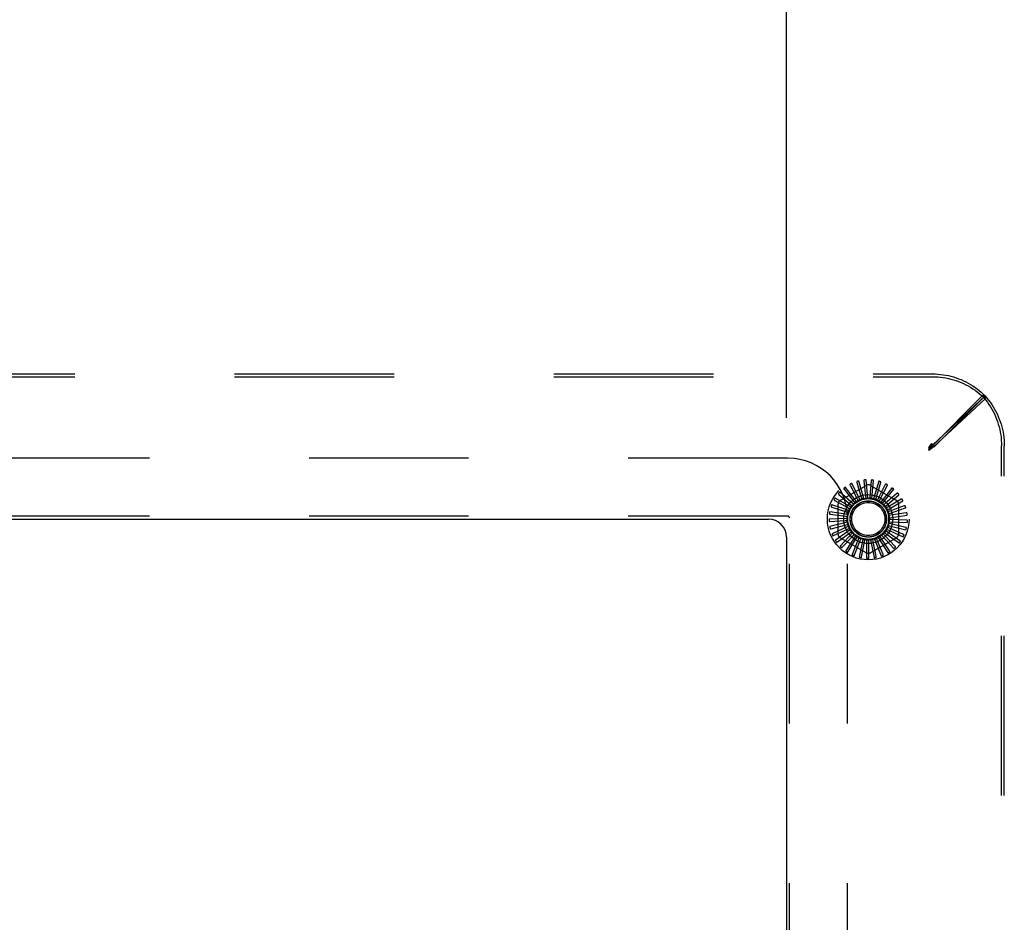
# Model space of a CAD drawing. Header units: inches. Extents: x 0 to 200, y 0 to 129.
# Tile 26 of 43: x 36.91 to 43.7, y 111.48 to 117.7. Entities that reach past the tile are written whole.
import ezdxf

# ---------------------------------------------------------------- set-up
doc = ezdxf.new("R2010")
doc.units = ezdxf.units.IN
doc.header["$LTSCALE"] = 11
doc.header["$MEASUREMENT"] = 0
doc.linetypes.add('HIDDEN', pattern=[0.2, 0.1, -0.1])
doc.layers.get('0').update_dxf_attribs({"linetype": 'CONTINUOUS'})
doc.layers.add('DEFAULT_2', color=8, linetype='HIDDEN')
doc.layers.add('DIMENSIONS', color=7, linetype='CONTINUOUS')
doc.styles.get("Standard").update_dxf_attribs({"font": 'arial.ttf'})
doc.dimstyles.new('DIMSTYLE_1', dxfattribs={"dimtxt": 0.882353, "dimasz": 1.176471, "dimexe": 0.09, "dimexo": 0.07, "dimgap": 0.0375, "dimtad": 0, "dimtih": 1, "dimtoh": 1, "dimzin": 4, "dimdsep": 46, "dimtxsty": 'Standard', "dimblk": '_FILLED', "dimblk1": '_FILLED', "dimblk2": '_FILLED', "dimcen": 0.09, "dimazin": 1, "dimtfac": 1, "dimtdec": 3, "dimtofl": 0, "dimtmove": 0, "dimatfit": 3, "dimldrblk": '_FILLED', "dimfxl": 0, "dimtolj": 1, "dimtzin": 4, "dimarcsym": 0})

# ---------------------------------------------------------------- blocks, each defined once
blk = doc.blocks.new('_FILLED')
at = {"color": 0, "linetype": 'ByBlock'}
blk.add_solid([(0, 0), (-1, 0.2), (-1, -0.2)], dxfattribs=at)
blk = doc.blocks.new('*D19')
at = {"layer": 'DIMENSIONS', "color": 2, "linetype": 'Continuous'}
for p, q in [((26.1975, 114.9578), (26.1975, 124.1917)), ((42.1975, 114.9578), (42.1975, 124.1917)), ((26.1975, 123.1329), (32.2147, 123.1329)), ((42.1975, 123.1329), (36.1804, 123.1329))]:
    blk.add_line(p, q, dxfattribs=at)
at = {"layer": 'DIMENSIONS', "color": 2, "linetype": 'Continuous', "xscale": 1.1764705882, "yscale": 1.1764705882, "zscale": 1.1764705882, "rotation": 180}
blk.add_blockref('_FILLED', (26.1975, 123.1329), dxfattribs=at)
at = {"layer": 'DIMENSIONS', "color": 2, "linetype": 'Continuous', "xscale": 1.1764705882, "yscale": 1.1764705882, "zscale": 1.1764705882}
blk.add_blockref('_FILLED', (42.1975, 123.1329), dxfattribs=at)
at = {"layer": 'DIMENSIONS', "color": 2, "linetype": 'Continuous', "insert": (34.1975, 123.574), "char_height": 0.88235, "width": 3.083315, "attachment_point": 2, "line_spacing_factor": 0.9}
blk.add_mtext('16.00', dxfattribs=at)

msp = doc.modelspace()

# ---------------------------------------------------------------- linework, layer by layer
at = {"color": 3, "linetype": 'Continuous'}
for p, q in [((26.3225, 114.2593), (42.0725, 114.2593)), ((42.1975, 114.1343), (42.1975, 106.3843))]:
    msp.add_line(p, q, dxfattribs=at)
msp.add_arc((42.0725, 114.1343), 0.125, 0, 90, dxfattribs=at)
at = {"layer": 'DEFAULT_2', "color": 8, "linetype": 'HIDDEN'}
for p, q in [((25.1931, 115.2593), (43.202, 115.2593)), ((25.1931, 115.2398), (43.202, 115.2398)), ((43.1975, 114.7592), (43.5456, 115.1073)), ((43.5652, 115.1078), (43.2057, 114.7707)), ((43.5652, 115.0884), (43.2057, 114.7513)), ((43.2169, 114.7592), (43.5651, 115.1073)), ((43.5651, 115.1073), (43.5456, 115.1073)), ((43.5652, 115.1078), (43.5652, 115.0884)), ((43.1775, 114.7514), (43.1975, 114.7787)), ((43.2057, 114.7707), (43.1775, 114.7514)), ((43.1775, 114.7319), (43.1975, 114.7592)), ((43.1775, 114.7392), (43.1841, 114.7525)), ((43.1775, 114.7514), (43.1775, 114.7319)), ((43.2057, 114.7513), (43.1775, 114.7319)), ((43.1775, 114.7392), (43.1875, 114.7493)), ((43.1775, 114.7392), (43.1875, 114.7492)), ((43.1775, 114.7392), (43.1907, 114.7459)), ((43.1875, 114.7492), (43.1942, 114.7559)), ((43.1907, 114.7459), (43.2039, 114.7525)), ((43.1942, 114.7559), (43.1975, 114.7592)), ((43.1975, 114.7787), (43.1975, 114.7592)), ((43.2169, 114.7592), (43.1975, 114.7592)), ((43.2057, 114.7707), (43.2057, 114.7513)), ((43.678, 105.7548), (43.678, 114.7637)), ((43.6975, 105.7548), (43.6975, 114.7637)), ((42.2065, 114.6783), (26.1885, 114.6783)), ((42.7577, 114.4035), (42.7458, 114.5279)), ((42.5663, 114.388), (42.7454, 114.4914)), ((42.5931, 114.4645), (42.6592, 114.3816)), ((42.6801, 114.3794), (42.6029, 114.4776)), ((42.6349, 114.4924), (42.6842, 114.3985)), ((42.7043, 114.3923), (42.647, 114.5034)), ((42.6813, 114.5119), (42.7119, 114.4103)), ((42.7305, 114.4005), (42.6953, 114.5204)), ((42.7306, 114.5222), (42.7414, 114.4167)), ((42.7808, 114.523), (42.7715, 114.4174)), ((42.7746, 114.4914), (42.9538, 114.388)), ((42.7851, 114.4013), (42.7969, 114.5257)), ((42.8304, 114.5143), (42.8012, 114.4123)), ((42.8115, 114.394), (42.8467, 114.5139)), ((42.8774, 114.4964), (42.8294, 114.4018)), ((42.8361, 114.3818), (42.8933, 114.4929)), ((42.9201, 114.4699), (42.8551, 114.3861)), ((42.8579, 114.3652), (42.9351, 114.4635)), ((42.6412, 114.3411), (42.533, 114.4035)), ((42.5572, 114.4292), (42.6379, 114.3603)), ((42.6588, 114.3621), (42.5644, 114.4439)), ((42.6842, 114.3985), (42.6908, 114.3858)), ((42.7119, 114.4103), (42.716, 114.3966)), ((42.7414, 114.4167), (42.7428, 114.4025)), ((42.7715, 114.4174), (42.7702, 114.4032)), ((42.8012, 114.4123), (42.7973, 114.3986)), ((42.8294, 114.4018), (42.823, 114.3891)), ((42.8762, 114.3448), (42.9706, 114.4266)), ((42.9571, 114.4358), (42.8774, 114.3658)), ((42.987, 114.3953), (42.8955, 114.3416)), ((42.5086, 114.3417), (42.6091, 114.3077)), ((42.6279, 114.3171), (42.5098, 114.358)), ((42.5287, 114.3878), (42.621, 114.3354)), ((42.5517, 114.1558), (42.5517, 114.3627)), ((42.621, 114.3354), (42.6334, 114.3283)), ((42.6379, 114.3603), (42.6487, 114.351)), ((42.6592, 114.3816), (42.6681, 114.3704)), ((42.6883, 114.3835), (42.688, 114.3834)), ((42.8551, 114.3861), (42.8464, 114.3748)), ((42.8774, 114.3658), (42.8667, 114.3564)), ((42.8955, 114.3416), (42.8831, 114.3344)), ((42.8903, 114.3213), (42.9985, 114.3838)), ((42.8996, 114.2955), (43.0177, 114.3364)), ((43.0086, 114.3499), (42.9086, 114.3145)), ((42.9684, 114.3627), (42.9684, 114.1558)), ((42.2065, 114.2783), (26.1885, 114.2783)), ((42.2165, 106.2503), (42.2165, 114.2683)), ((42.6158, 114.2638), (42.491, 114.2579)), ((42.6193, 114.291), (42.4956, 114.3088)), ((42.4975, 114.2926), (42.6027, 114.2782)), ((42.6027, 114.2782), (42.6168, 114.2763)), ((42.6091, 114.3077), (42.6226, 114.3031)), ((42.6165, 106.2503), (42.6165, 114.2683)), ((42.9086, 114.3145), (42.8951, 114.3098)), ((42.9164, 114.2854), (42.9023, 114.2833)), ((42.904, 114.2684), (43.0277, 114.2862)), ((42.9185, 114.2553), (42.9042, 114.2559)), ((43.0213, 114.3012), (42.9164, 114.2854)), ((42.496, 114.2423), (42.6019, 114.2481)), ((42.6176, 114.2365), (42.4961, 114.207)), ((42.5039, 114.1927), (42.6069, 114.2184)), ((42.6245, 114.2099), (42.5108, 114.158)), ((42.5212, 114.1454), (42.6174, 114.1902)), ((42.6019, 114.2481), (42.6161, 114.2489)), ((42.6069, 114.2184), (42.6207, 114.2218)), ((42.6174, 114.1902), (42.6303, 114.1962)), ((42.8861, 114.1891), (42.9997, 114.1372)), ((42.9057, 114.1967), (42.8927, 114.2026)), ((42.8971, 114.2143), (43.0185, 114.1848)), ((42.9149, 114.2254), (42.901, 114.2287)), ((42.9031, 114.241), (43.0279, 114.2351)), ((43.0025, 114.1533), (42.9057, 114.1967)), ((43.0181, 114.2011), (42.9149, 114.2254)), ((43.0245, 114.251), (42.9185, 114.2553)), ((42.6363, 114.1852), (42.5345, 114.1127)), ((42.547, 114.1023), (42.633, 114.1644)), ((42.6525, 114.1631), (42.5663, 114.0726)), ((42.7454, 114.0271), (42.5663, 114.1306)), ((42.5806, 114.0648), (42.6533, 114.1421)), ((42.6727, 114.1445), (42.6051, 114.0393)), ((42.6206, 114.0344), (42.6774, 114.124)), ((42.633, 114.1644), (42.6446, 114.1727)), ((42.696, 114.13), (42.6495, 114.014)), ((42.6533, 114.1421), (42.6631, 114.1525)), ((42.6774, 114.124), (42.685, 114.136)), ((42.7216, 114.1202), (42.6979, 113.9975)), ((42.7045, 114.1108), (42.7097, 114.1241)), ((42.9538, 114.1306), (42.7746, 114.0271)), ((42.8029, 114.1215), (42.8493, 114.0055)), ((42.8223, 114.1135), (42.8169, 114.1267)), ((42.8281, 114.1321), (42.8957, 114.027)), ((42.8487, 114.1279), (42.841, 114.1399)), ((42.9067, 114.0391), (42.8487, 114.1279)), ((42.851, 114.1473), (42.9372, 114.0569)), ((42.872, 114.1471), (42.8621, 114.1573)), ((42.8705, 114.1665), (42.9723, 114.0941)), ((42.9457, 114.0708), (42.872, 114.1471)), ((42.8912, 114.1703), (42.8795, 114.1785)), ((42.978, 114.1093), (42.8912, 114.1703)), ((42.6657, 114.012), (42.7045, 114.1108)), ((42.7142, 113.9987), (42.7336, 114.103)), ((42.7336, 114.103), (42.7362, 114.117)), ((42.7486, 114.1155), (42.7486, 113.9905)), ((42.7636, 114.1008), (42.7635, 114.1151)), ((42.7644, 113.9947), (42.7636, 114.1008)), ((42.776, 114.1159), (42.7997, 113.9932)), ((42.7935, 114.1043), (42.7908, 114.1183)), ((42.8143, 114.0003), (42.7935, 114.1043)), ((42.8624, 114.0153), (42.8223, 114.1135))]:
    msp.add_line(p, q, dxfattribs=at)
for points in [[(43.202, 115.2593), (43.2205, 115.2589), (43.2389, 115.2579), (43.2573, 115.2563), (43.2756, 115.254), (43.2939, 115.251), (43.312, 115.2474), (43.3299, 115.2432), (43.3477, 115.2383), (43.3652, 115.2327), (43.3826, 115.2266), (43.3997, 115.2198), (43.4165, 115.2124), (43.4331, 115.2044), (43.4493, 115.1959), (43.4652, 115.1867), (43.4807, 115.177), (43.4959, 115.1668), (43.5106, 115.156), (43.5249, 115.1447), (43.5388, 115.1329), (43.5522, 115.1206), (43.5652, 115.1078)], [(43.202, 115.2398), (43.2205, 115.2395), (43.2389, 115.2385), (43.2573, 115.2368), (43.2756, 115.2345), (43.2939, 115.2315), (43.312, 115.2279), (43.3299, 115.2237), (43.3477, 115.2188), (43.3652, 115.2132), (43.3826, 115.2071), (43.3997, 115.2003), (43.4165, 115.1929), (43.4331, 115.185), (43.4493, 115.1764), (43.4652, 115.1673), (43.4807, 115.1576), (43.4959, 115.1473), (43.5106, 115.1365), (43.5249, 115.1252), (43.5388, 115.1134), (43.5522, 115.1011), (43.5652, 115.0884)], [(43.5456, 115.1073), (43.5579, 115.0933), (43.5698, 115.0789), (43.5811, 115.0639), (43.5918, 115.0486), (43.6019, 115.0328), (43.6115, 115.0166), (43.6205, 115.0001), (43.6289, 114.9833), (43.6366, 114.9661), (43.6437, 114.9486), (43.6502, 114.9309), (43.656, 114.9129), (43.6611, 114.8948), (43.6656, 114.8764), (43.6694, 114.8579), (43.6725, 114.8392), (43.6749, 114.8204), (43.6766, 114.8016), (43.6777, 114.7827), (43.678, 114.7637)], [(43.5651, 115.1073), (43.5774, 115.0933), (43.5893, 115.0789), (43.6005, 115.0639), (43.6113, 115.0486), (43.6214, 115.0328), (43.631, 115.0166), (43.64, 115.0001), (43.6483, 114.9833), (43.6561, 114.9661), (43.6632, 114.9486), (43.6696, 114.9309), (43.6755, 114.9129), (43.6806, 114.8948), (43.6851, 114.8764), (43.6889, 114.8579), (43.692, 114.8392), (43.6944, 114.8204), (43.6961, 114.8016), (43.6972, 114.7827), (43.6975, 114.7637)], [(43.1841, 114.7525), (43.1908, 114.7657), (43.1941, 114.7722), (43.1975, 114.7787)], [(43.1875, 114.7493), (43.1941, 114.7559), (43.1975, 114.7592)], [(43.2039, 114.7525), (43.2105, 114.7559), (43.2169, 114.7592)], [(42.7327, 114.5282), (42.7322, 114.5281), (42.7318, 114.5279), (42.7315, 114.5277), (42.7312, 114.5273), (42.731, 114.527), (42.7308, 114.5266), (42.7306, 114.5261), (42.7305, 114.5257), (42.7305, 114.5251), (42.7305, 114.5246), (42.7304, 114.524), (42.7305, 114.5234), (42.7305, 114.5228), (42.7306, 114.5222)], [(42.7458, 114.5279), (42.7458, 114.5281), (42.7457, 114.5282), (42.7456, 114.5283), (42.7454, 114.5284), (42.7453, 114.5285), (42.7451, 114.5286), (42.7449, 114.5287), (42.7446, 114.5287), (42.7444, 114.5288), (42.7442, 114.5288), (42.7439, 114.5289), (42.7437, 114.5289), (42.7434, 114.5289), (42.7431, 114.5289), (42.7428, 114.5289), (42.7425, 114.5289), (42.7422, 114.5289), (42.7419, 114.5289), (42.7416, 114.5289), (42.7413, 114.5289)], [(42.7841, 114.5285), (42.7836, 114.5285), (42.7832, 114.5284), (42.7828, 114.5282), (42.7825, 114.528), (42.7822, 114.5277), (42.7819, 114.5273), (42.7817, 114.5269), (42.7815, 114.5264), (42.7813, 114.5259), (42.7812, 114.5254), (42.7811, 114.5248), (42.781, 114.5243), (42.7809, 114.5237), (42.7808, 114.523)], [(42.7969, 114.5257), (42.7969, 114.5259), (42.7969, 114.5261), (42.7968, 114.5262), (42.7966, 114.5263), (42.7965, 114.5265), (42.7963, 114.5266), (42.7961, 114.5267), (42.7959, 114.5268), (42.7957, 114.5269), (42.7955, 114.5269), (42.7952, 114.527), (42.795, 114.5271), (42.7947, 114.5272), (42.7945, 114.5272), (42.7942, 114.5273), (42.7939, 114.5274), (42.7936, 114.5274), (42.7933, 114.5275), (42.7929, 114.5275), (42.7926, 114.5276)], [(42.5917, 114.4707), (42.5913, 114.4704), (42.5911, 114.47), (42.5909, 114.4696), (42.5908, 114.4692), (42.5908, 114.4688), (42.5909, 114.4684), (42.591, 114.4679), (42.5912, 114.4674), (42.5914, 114.467), (42.5917, 114.4665), (42.592, 114.466), (42.5923, 114.4655), (42.5927, 114.465), (42.5931, 114.4645)], [(42.6029, 114.4776), (42.6027, 114.4777), (42.6026, 114.4778), (42.6024, 114.4778), (42.6022, 114.4778), (42.602, 114.4778), (42.6018, 114.4778), (42.6016, 114.4777), (42.6014, 114.4776), (42.6012, 114.4776), (42.601, 114.4775), (42.6007, 114.4774), (42.6005, 114.4772), (42.6003, 114.4771), (42.6, 114.477), (42.5998, 114.4768), (42.5995, 114.4767), (42.5993, 114.4765), (42.599, 114.4763), (42.5987, 114.4761), (42.5985, 114.476)], [(42.6347, 114.4987), (42.6343, 114.4985), (42.634, 114.4982), (42.6338, 114.4978), (42.6336, 114.4974), (42.6335, 114.497), (42.6335, 114.4966), (42.6336, 114.4961), (42.6337, 114.4956), (42.6338, 114.4951), (42.634, 114.4946), (42.6342, 114.4941), (42.6344, 114.4935), (42.6347, 114.493), (42.6349, 114.4924)], [(42.647, 114.5034), (42.6469, 114.5035), (42.6468, 114.5036), (42.6466, 114.5037), (42.6464, 114.5037), (42.6462, 114.5038), (42.646, 114.5038), (42.6458, 114.5037), (42.6456, 114.5037), (42.6454, 114.5037), (42.6451, 114.5036), (42.6449, 114.5036), (42.6446, 114.5035), (42.6444, 114.5034), (42.6441, 114.5033), (42.6438, 114.5032), (42.6436, 114.5031), (42.6433, 114.503), (42.643, 114.5029), (42.6427, 114.5027), (42.6424, 114.5026)], [(42.6823, 114.5181), (42.6819, 114.5179), (42.6815, 114.5177), (42.6812, 114.5174), (42.681, 114.517), (42.6808, 114.5167), (42.6807, 114.5162), (42.6807, 114.5158), (42.6807, 114.5153), (42.6807, 114.5147), (42.6808, 114.5142), (42.6809, 114.5136), (42.681, 114.5131), (42.6811, 114.5125), (42.6813, 114.5119)], [(42.6953, 114.5204), (42.6952, 114.5205), (42.6951, 114.5206), (42.6949, 114.5207), (42.6948, 114.5208), (42.6946, 114.5209), (42.6944, 114.5209), (42.6941, 114.5209), (42.6939, 114.521), (42.6937, 114.521), (42.6934, 114.521), (42.6932, 114.5209), (42.6929, 114.5209), (42.6927, 114.5209), (42.6924, 114.5208), (42.6921, 114.5208), (42.6918, 114.5207), (42.6915, 114.5207), (42.6912, 114.5206), (42.6909, 114.5205), (42.6906, 114.5205)], [(42.8346, 114.519), (42.8341, 114.5191), (42.8337, 114.5191), (42.8333, 114.519), (42.8329, 114.5189), (42.8326, 114.5186), (42.8322, 114.5183), (42.8319, 114.5179), (42.8317, 114.5175), (42.8314, 114.5171), (42.8312, 114.5166), (42.831, 114.5161), (42.8308, 114.5155), (42.8306, 114.5149), (42.8304, 114.5143)], [(42.8467, 114.5139), (42.8467, 114.5141), (42.8467, 114.5143), (42.8466, 114.5144), (42.8465, 114.5146), (42.8464, 114.5147), (42.8462, 114.5149), (42.8461, 114.515), (42.8459, 114.5151), (42.8457, 114.5153), (42.8455, 114.5154), (42.8453, 114.5155), (42.845, 114.5156), (42.8448, 114.5158), (42.8445, 114.5159), (42.8443, 114.516), (42.844, 114.5161), (42.8437, 114.5162), (42.8434, 114.5163), (42.8431, 114.5164), (42.8428, 114.5165)], [(42.8824, 114.5002), (42.882, 114.5004), (42.8815, 114.5005), (42.8811, 114.5005), (42.8807, 114.5004), (42.8803, 114.5002), (42.88, 114.5), (42.8796, 114.4997), (42.8792, 114.4993), (42.8789, 114.4989), (42.8786, 114.4985), (42.8783, 114.498), (42.878, 114.4975), (42.8777, 114.497), (42.8774, 114.4964)], [(42.8933, 114.4929), (42.8934, 114.4931), (42.8934, 114.4933), (42.8934, 114.4934), (42.8933, 114.4936), (42.8932, 114.4938), (42.8931, 114.4939), (42.8929, 114.4941), (42.8928, 114.4943), (42.8926, 114.4944), (42.8924, 114.4946), (42.8922, 114.4948), (42.892, 114.4949), (42.8918, 114.4951), (42.8916, 114.4952), (42.8913, 114.4954), (42.8911, 114.4956), (42.8908, 114.4957), (42.8906, 114.4959), (42.8903, 114.4961), (42.89, 114.4963)], [(42.9258, 114.4727), (42.9254, 114.473), (42.925, 114.4731), (42.9246, 114.4732), (42.9242, 114.4732), (42.9237, 114.4731), (42.9233, 114.4729), (42.9229, 114.4727), (42.9225, 114.4724), (42.9221, 114.4721), (42.9217, 114.4717), (42.9213, 114.4713), (42.9209, 114.4709), (42.9205, 114.4704), (42.9201, 114.4699)], [(42.9351, 114.4635), (42.9352, 114.4636), (42.9353, 114.4638), (42.9353, 114.464), (42.9352, 114.4641), (42.9352, 114.4643), (42.9351, 114.4645), (42.935, 114.4647), (42.9348, 114.4649), (42.9347, 114.4651), (42.9346, 114.4653), (42.9344, 114.4655), (42.9342, 114.4657), (42.9341, 114.4659), (42.9339, 114.4661), (42.9337, 114.4663), (42.9335, 114.4665), (42.9332, 114.4667), (42.933, 114.4669), (42.9328, 114.4671), (42.9325, 114.4673)], [(42.5251, 114.393), (42.525, 114.3926), (42.5249, 114.3921), (42.5249, 114.3917), (42.5249, 114.3913), (42.5251, 114.3909), (42.5253, 114.3905), (42.5256, 114.3901), (42.5259, 114.3898), (42.5263, 114.3894), (42.5267, 114.3891), (42.5272, 114.3888), (42.5277, 114.3884), (42.5282, 114.3881), (42.5287, 114.3878)], [(42.533, 114.4035), (42.5328, 114.4036), (42.5326, 114.4036), (42.5325, 114.4036), (42.5323, 114.4035), (42.5321, 114.4034), (42.5319, 114.4033), (42.5318, 114.4032), (42.5316, 114.403), (42.5314, 114.4029), (42.5313, 114.4027), (42.5311, 114.4025), (42.5309, 114.4023), (42.5307, 114.4021), (42.5306, 114.4019), (42.5304, 114.4017), (42.5302, 114.4014), (42.53, 114.4012), (42.5299, 114.4009), (42.5297, 114.4006), (42.5295, 114.4003)], [(42.5547, 114.435), (42.5544, 114.4346), (42.5543, 114.4342), (42.5542, 114.4338), (42.5542, 114.4334), (42.5542, 114.433), (42.5544, 114.4326), (42.5546, 114.4321), (42.5549, 114.4317), (42.5552, 114.4313), (42.5555, 114.4309), (42.5559, 114.4305), (42.5563, 114.4301), (42.5568, 114.4296), (42.5572, 114.4292)], [(42.5644, 114.4439), (42.5642, 114.444), (42.5641, 114.444), (42.5639, 114.444), (42.5637, 114.444), (42.5635, 114.444), (42.5633, 114.4439), (42.5631, 114.4438), (42.5629, 114.4437), (42.5627, 114.4436), (42.5625, 114.4434), (42.5623, 114.4433), (42.5621, 114.4431), (42.5619, 114.4429), (42.5617, 114.4428), (42.5615, 114.4426), (42.5613, 114.4424), (42.5611, 114.4422), (42.5608, 114.4419), (42.5606, 114.4417), (42.5604, 114.4414)], [(42.7043, 114.3923), (42.7064, 114.393), (42.7085, 114.3936), (42.7107, 114.3942), (42.7128, 114.3948)], [(42.716, 114.3966), (42.7156, 114.3962), (42.7151, 114.3958), (42.7145, 114.3955), (42.714, 114.3952), (42.7134, 114.395), (42.7128, 114.3948)], [(42.7305, 114.4005), (42.7327, 114.4007), (42.7349, 114.4009), (42.7371, 114.4011), (42.7393, 114.4013)], [(42.7428, 114.4025), (42.7423, 114.4021), (42.7417, 114.4019), (42.7411, 114.4016), (42.7405, 114.4014), (42.7399, 114.4013), (42.7393, 114.4013)], [(42.7577, 114.4035), (42.7599, 114.4033), (42.7622, 114.4031), (42.7644, 114.4029), (42.7666, 114.4026)], [(42.7702, 114.4032), (42.7696, 114.4029), (42.769, 114.4027), (42.7684, 114.4026), (42.7678, 114.4026), (42.7672, 114.4026), (42.7666, 114.4026)], [(42.7851, 114.4013), (42.7872, 114.4007), (42.7893, 114.4001), (42.7915, 114.3995), (42.7936, 114.3988)], [(42.7973, 114.3986), (42.7967, 114.3985), (42.796, 114.3984), (42.7954, 114.3984), (42.7948, 114.3985), (42.7942, 114.3986), (42.7936, 114.3988)], [(42.8115, 114.394), (42.8135, 114.393), (42.8155, 114.392), (42.8174, 114.391), (42.8194, 114.3899)], [(42.9632, 114.4375), (42.9629, 114.4378), (42.9625, 114.438), (42.9621, 114.4382), (42.9617, 114.4382), (42.9613, 114.4382), (42.9608, 114.4381), (42.9604, 114.438), (42.9599, 114.4378), (42.9595, 114.4375), (42.959, 114.4373), (42.9585, 114.4369), (42.9581, 114.4366), (42.9576, 114.4362), (42.9571, 114.4358)], [(42.9706, 114.4266), (42.9707, 114.4268), (42.9708, 114.4269), (42.9708, 114.4271), (42.9708, 114.4273), (42.9708, 114.4275), (42.9707, 114.4277), (42.9707, 114.4279), (42.9706, 114.4281), (42.9705, 114.4283), (42.9704, 114.4285), (42.9703, 114.4288), (42.9702, 114.429), (42.97, 114.4292), (42.9699, 114.4294), (42.9697, 114.4297), (42.9695, 114.4299), (42.9694, 114.4302), (42.9692, 114.4304), (42.969, 114.4307), (42.9687, 114.431)], [(42.9933, 114.3958), (42.993, 114.3962), (42.9927, 114.3965), (42.9923, 114.3967), (42.9919, 114.3968), (42.9915, 114.3969), (42.991, 114.3969), (42.9906, 114.3968), (42.9901, 114.3967), (42.9896, 114.3966), (42.9891, 114.3964), (42.9886, 114.3962), (42.988, 114.3959), (42.9875, 114.3956), (42.987, 114.3953)], [(42.5041, 114.3461), (42.504, 114.3457), (42.504, 114.3452), (42.504, 114.3448), (42.5042, 114.3444), (42.5044, 114.3441), (42.5047, 114.3437), (42.5051, 114.3434), (42.5055, 114.3431), (42.5059, 114.3429), (42.5064, 114.3426), (42.5069, 114.3424), (42.5074, 114.3421), (42.508, 114.3419), (42.5086, 114.3417)], [(42.5098, 114.358), (42.5096, 114.358), (42.5094, 114.358), (42.5093, 114.3579), (42.5091, 114.3578), (42.509, 114.3577), (42.5088, 114.3576), (42.5087, 114.3574), (42.5085, 114.3572), (42.5084, 114.357), (42.5082, 114.3568), (42.5081, 114.3566), (42.508, 114.3564), (42.5078, 114.3562), (42.5077, 114.3559), (42.5076, 114.3557), (42.5075, 114.3554), (42.5073, 114.3551), (42.5072, 114.3548), (42.5071, 114.3545), (42.507, 114.3542)], [(42.6279, 114.3171), (42.6289, 114.319), (42.6301, 114.321), (42.6312, 114.3229), (42.6324, 114.3248)], [(42.6334, 114.3283), (42.6333, 114.3277), (42.6333, 114.3271), (42.6331, 114.3265), (42.6329, 114.3259), (42.6327, 114.3253), (42.6324, 114.3248)], [(42.6412, 114.3411), (42.6426, 114.3428), (42.6441, 114.3445), (42.6456, 114.3461), (42.6471, 114.3478)], [(42.6487, 114.351), (42.6486, 114.3504), (42.6484, 114.3498), (42.6481, 114.3493), (42.6478, 114.3487), (42.6475, 114.3482), (42.6471, 114.3478)], [(42.6588, 114.3621), (42.6606, 114.3635), (42.6623, 114.3649), (42.6641, 114.3662), (42.6659, 114.3675)], [(42.6681, 114.3704), (42.6678, 114.3699), (42.6675, 114.3693), (42.6672, 114.3688), (42.6668, 114.3683), (42.6663, 114.3679), (42.6659, 114.3675)], [(42.6801, 114.3794), (42.6814, 114.3801), (42.6827, 114.3808), (42.684, 114.3814), (42.6854, 114.3821), (42.6867, 114.3828), (42.688, 114.3834)], [(42.6908, 114.3858), (42.6905, 114.3854), (42.6901, 114.3849), (42.6897, 114.3845), (42.6893, 114.3841), (42.6888, 114.3838), (42.6883, 114.3835)], [(42.823, 114.3891), (42.8223, 114.3891), (42.8217, 114.3891), (42.8211, 114.3892), (42.8205, 114.3894), (42.8199, 114.3896), (42.8194, 114.3899)], [(42.8361, 114.3818), (42.8378, 114.3805), (42.8396, 114.3791), (42.8413, 114.3777), (42.843, 114.3763)], [(42.8464, 114.3748), (42.8458, 114.3749), (42.8452, 114.3751), (42.8446, 114.3753), (42.844, 114.3756), (42.8435, 114.3759), (42.843, 114.3763)], [(42.8579, 114.3652), (42.8594, 114.3636), (42.8608, 114.3619), (42.8623, 114.3602), (42.8637, 114.3585)], [(42.8667, 114.3564), (42.8661, 114.3566), (42.8656, 114.3569), (42.865, 114.3572), (42.8645, 114.3576), (42.8641, 114.358), (42.8637, 114.3585)], [(42.8762, 114.3448), (42.8773, 114.3429), (42.8784, 114.341), (42.8795, 114.339), (42.8806, 114.3371)], [(42.8831, 114.3344), (42.8826, 114.3348), (42.8821, 114.3351), (42.8817, 114.3356), (42.8813, 114.336), (42.8809, 114.3365), (42.8806, 114.3371)], [(42.9985, 114.3838), (42.9986, 114.3839), (42.9987, 114.384), (42.9988, 114.3842), (42.9988, 114.3844), (42.9988, 114.3846), (42.9988, 114.3848), (42.9988, 114.385), (42.9987, 114.3852), (42.9987, 114.3854), (42.9986, 114.3857), (42.9986, 114.3859), (42.9985, 114.3861), (42.9984, 114.3864), (42.9983, 114.3867), (42.9982, 114.3869), (42.998, 114.3872), (42.9979, 114.3875), (42.9978, 114.3878), (42.9976, 114.3881), (42.9975, 114.3884)], [(43.0149, 114.3492), (43.0147, 114.3496), (43.0144, 114.35), (43.0141, 114.3503), (43.0137, 114.3505), (43.0133, 114.3506), (43.0129, 114.3507), (43.0124, 114.3507), (43.012, 114.3507), (43.0114, 114.3507), (43.0109, 114.3506), (43.0103, 114.3504), (43.0098, 114.3503), (43.0092, 114.3501), (43.0086, 114.3499)], [(43.0177, 114.3364), (43.0179, 114.3365), (43.018, 114.3366), (43.0181, 114.3367), (43.0182, 114.3369), (43.0182, 114.3371), (43.0182, 114.3373), (43.0183, 114.3375), (43.0183, 114.3377), (43.0183, 114.338), (43.0182, 114.3382), (43.0182, 114.3385), (43.0182, 114.3387), (43.0181, 114.339), (43.0181, 114.3393), (43.018, 114.3395), (43.018, 114.3398), (43.0179, 114.3401), (43.0178, 114.3404), (43.0177, 114.3407), (43.0176, 114.341)], [(42.491, 114.2579), (42.4908, 114.2579), (42.4907, 114.2578), (42.4906, 114.2577), (42.4905, 114.2575), (42.4904, 114.2573), (42.4903, 114.2571), (42.4902, 114.2569), (42.4901, 114.2567), (42.4901, 114.2565), (42.49, 114.2563), (42.49, 114.256), (42.4899, 114.2558), (42.4899, 114.2555), (42.4899, 114.2552), (42.4898, 114.2549), (42.4898, 114.2546), (42.4898, 114.2543), (42.4898, 114.254), (42.4898, 114.2537), (42.4898, 114.2534)], [(42.4923, 114.2961), (42.4923, 114.2956), (42.4923, 114.2952), (42.4925, 114.2948), (42.4927, 114.2945), (42.493, 114.2942), (42.4933, 114.2939), (42.4937, 114.2936), (42.4942, 114.2934), (42.4947, 114.2932), (42.4952, 114.2931), (42.4957, 114.2929), (42.4963, 114.2928), (42.4969, 114.2927), (42.4975, 114.2926)], [(42.4956, 114.3088), (42.4954, 114.3088), (42.4953, 114.3088), (42.4951, 114.3087), (42.495, 114.3086), (42.4949, 114.3084), (42.4947, 114.3082), (42.4946, 114.3081), (42.4945, 114.3079), (42.4944, 114.3076), (42.4943, 114.3074), (42.4942, 114.3072), (42.4941, 114.3069), (42.4941, 114.3067), (42.494, 114.3064), (42.4939, 114.3061), (42.4938, 114.3059), (42.4938, 114.3055), (42.4937, 114.3052), (42.4936, 114.3049), (42.4936, 114.3046)], [(42.6158, 114.2638), (42.6161, 114.2661), (42.6164, 114.2683), (42.6168, 114.2705), (42.6172, 114.2726)], [(42.6168, 114.2763), (42.617, 114.2757), (42.6171, 114.2751), (42.6172, 114.2745), (42.6173, 114.2739), (42.6172, 114.2733), (42.6172, 114.2726)], [(42.6193, 114.291), (42.62, 114.2932), (42.6207, 114.2953), (42.6215, 114.2974), (42.6223, 114.2994)], [(42.6226, 114.3031), (42.6227, 114.3025), (42.6227, 114.3019), (42.6227, 114.3012), (42.6226, 114.3006), (42.6225, 114.3), (42.6223, 114.2994)], [(42.8903, 114.3213), (42.891, 114.3192), (42.8918, 114.3171), (42.8925, 114.315), (42.8931, 114.3128)], [(42.8951, 114.3098), (42.8947, 114.3102), (42.8943, 114.3107), (42.8939, 114.3112), (42.8936, 114.3117), (42.8933, 114.3123), (42.8931, 114.3128)], [(42.8996, 114.2955), (42.9, 114.2933), (42.9003, 114.2911), (42.9006, 114.2889), (42.9009, 114.2867)], [(42.9023, 114.2833), (42.9019, 114.2838), (42.9016, 114.2843), (42.9013, 114.2849), (42.9011, 114.2855), (42.901, 114.2861), (42.9009, 114.2867)], [(42.904, 114.2684), (42.9039, 114.2662), (42.9038, 114.264), (42.9037, 114.2618), (42.9035, 114.2595)], [(42.9042, 114.2559), (42.904, 114.2565), (42.9038, 114.2571), (42.9036, 114.2577), (42.9035, 114.2583), (42.9035, 114.2589), (42.9035, 114.2595)], [(43.0273, 114.2994), (43.0272, 114.2998), (43.027, 114.3002), (43.0267, 114.3005), (43.0264, 114.3008), (43.0261, 114.301), (43.0256, 114.3012), (43.0252, 114.3013), (43.0247, 114.3014), (43.0242, 114.3014), (43.0236, 114.3014), (43.0231, 114.3014), (43.0225, 114.3014), (43.0219, 114.3013), (43.0213, 114.3012)], [(43.0277, 114.2862), (43.0278, 114.2863), (43.028, 114.2864), (43.0281, 114.2865), (43.0282, 114.2866), (43.0283, 114.2868), (43.0283, 114.287), (43.0284, 114.2872), (43.0284, 114.2874), (43.0285, 114.2877), (43.0285, 114.2879), (43.0285, 114.2882), (43.0285, 114.2884), (43.0286, 114.2887), (43.0286, 114.289), (43.0286, 114.2893), (43.0285, 114.2896), (43.0285, 114.2899), (43.0285, 114.2902), (43.0285, 114.2905), (43.0284, 114.2909)], [(42.4901, 114.2448), (42.4902, 114.2443), (42.4904, 114.2439), (42.4906, 114.2435), (42.4909, 114.2432), (42.4912, 114.243), (42.4916, 114.2428), (42.492, 114.2426), (42.4925, 114.2425), (42.493, 114.2424), (42.4936, 114.2424), (42.4941, 114.2423), (42.4947, 114.2423), (42.4953, 114.2423), (42.496, 114.2423)], [(42.4961, 114.207), (42.496, 114.2069), (42.4958, 114.2068), (42.4957, 114.2067), (42.4957, 114.2065), (42.4956, 114.2063), (42.4955, 114.2061), (42.4955, 114.2059), (42.4955, 114.2057), (42.4955, 114.2055), (42.4955, 114.2052), (42.4955, 114.205), (42.4955, 114.2047), (42.4955, 114.2044), (42.4955, 114.2042), (42.4955, 114.2039), (42.4956, 114.2036), (42.4956, 114.2033), (42.4957, 114.203), (42.4958, 114.2026), (42.4958, 114.2023)], [(42.4978, 114.194), (42.4979, 114.1935), (42.4981, 114.1931), (42.4984, 114.1928), (42.4988, 114.1926), (42.4992, 114.1924), (42.4996, 114.1923), (42.5, 114.1922), (42.5005, 114.1922), (42.5011, 114.1922), (42.5016, 114.1922), (42.5022, 114.1923), (42.5027, 114.1924), (42.5033, 114.1925), (42.5039, 114.1927)], [(42.6161, 114.2489), (42.6165, 114.2483), (42.6167, 114.2478), (42.6169, 114.2472), (42.6171, 114.2466), (42.6172, 114.246), (42.6172, 114.2454)], [(42.6176, 114.2365), (42.6174, 114.2387), (42.6173, 114.2409), (42.6172, 114.2431), (42.6172, 114.2454)], [(42.6207, 114.2218), (42.6211, 114.2214), (42.6215, 114.2209), (42.6218, 114.2203), (42.6221, 114.2198), (42.6223, 114.2192), (42.6224, 114.2186)], [(42.6245, 114.2099), (42.6239, 114.2121), (42.6234, 114.2142), (42.6229, 114.2164), (42.6224, 114.2186)], [(42.6303, 114.1962), (42.6308, 114.1958), (42.6312, 114.1953), (42.6317, 114.1949), (42.632, 114.1944), (42.6323, 114.1938), (42.6326, 114.1933)], [(42.6363, 114.1852), (42.6353, 114.1872), (42.6344, 114.1892), (42.6335, 114.1912), (42.6326, 114.1933)], [(42.8861, 114.1891), (42.8848, 114.1873), (42.8835, 114.1855), (42.8822, 114.1837), (42.8809, 114.1819)], [(42.8927, 114.2026), (42.8926, 114.2032), (42.8927, 114.2038), (42.8927, 114.2044), (42.8929, 114.205), (42.8931, 114.2056), (42.8933, 114.2062)], [(42.8971, 114.2143), (42.8962, 114.2122), (42.8953, 114.2102), (42.8943, 114.2082), (42.8933, 114.2062)], [(42.901, 114.2287), (42.9008, 114.2293), (42.9008, 114.2299), (42.9007, 114.2305), (42.9007, 114.2312), (42.9008, 114.2318), (42.901, 114.2324)], [(42.9031, 114.241), (42.9026, 114.2388), (42.9021, 114.2367), (42.9015, 114.2345), (42.901, 114.2324)], [(43.0231, 114.1971), (43.0231, 114.1976), (43.0231, 114.198), (43.023, 114.1984), (43.0228, 114.1988), (43.0225, 114.1992), (43.0222, 114.1995), (43.0218, 114.1997), (43.0214, 114.2), (43.0209, 114.2002), (43.0204, 114.2004), (43.0199, 114.2006), (43.0193, 114.2008), (43.0187, 114.201), (43.0181, 114.2011)], [(43.0185, 114.1848), (43.0187, 114.1848), (43.0189, 114.1848), (43.019, 114.1849), (43.0192, 114.185), (43.0193, 114.1851), (43.0194, 114.1853), (43.0196, 114.1855), (43.0197, 114.1857), (43.0198, 114.1859), (43.0199, 114.1861), (43.02, 114.1863), (43.0202, 114.1865), (43.0203, 114.1868), (43.0204, 114.187), (43.0205, 114.1873), (43.0206, 114.1876), (43.0207, 114.1879), (43.0208, 114.1882), (43.0209, 114.1885), (43.0209, 114.1888)], [(43.0301, 114.248), (43.03, 114.2485), (43.0299, 114.2489), (43.0297, 114.2493), (43.0295, 114.2496), (43.0292, 114.2499), (43.0288, 114.2502), (43.0284, 114.2504), (43.0279, 114.2505), (43.0274, 114.2507), (43.0269, 114.2508), (43.0263, 114.2509), (43.0257, 114.2509), (43.0251, 114.251), (43.0245, 114.251)], [(43.0279, 114.2351), (43.0281, 114.2351), (43.0283, 114.2352), (43.0284, 114.2353), (43.0285, 114.2354), (43.0286, 114.2356), (43.0288, 114.2357), (43.0288, 114.2359), (43.0289, 114.2361), (43.029, 114.2364), (43.0291, 114.2366), (43.0292, 114.2368), (43.0292, 114.2371), (43.0293, 114.2373), (43.0293, 114.2376), (43.0294, 114.2379), (43.0294, 114.2382), (43.0295, 114.2385), (43.0295, 114.2388), (43.0295, 114.2392), (43.0296, 114.2395)], [(42.5108, 114.158), (42.5107, 114.1579), (42.5105, 114.1578), (42.5105, 114.1576), (42.5104, 114.1574), (42.5104, 114.1572), (42.5104, 114.157), (42.5104, 114.1568), (42.5104, 114.1566), (42.5104, 114.1564), (42.5105, 114.1561), (42.5105, 114.1559), (42.5106, 114.1556), (42.5106, 114.1554), (42.5107, 114.1551), (42.5108, 114.1548), (42.5109, 114.1545), (42.511, 114.1543), (42.5111, 114.154), (42.5112, 114.1536), (42.5114, 114.1533)], [(42.5149, 114.1455), (42.5151, 114.1451), (42.5154, 114.1448), (42.5157, 114.1445), (42.5161, 114.1444), (42.5165, 114.1443), (42.517, 114.1442), (42.5174, 114.1442), (42.5179, 114.1443), (42.5184, 114.1444), (42.519, 114.1445), (42.5195, 114.1447), (42.52, 114.1449), (42.5206, 114.1452), (42.5212, 114.1454)], [(42.6446, 114.1727), (42.6452, 114.1725), (42.6457, 114.1721), (42.6462, 114.1717), (42.6466, 114.1713), (42.647, 114.1709), (42.6474, 114.1704)], [(42.6525, 114.1631), (42.6512, 114.1649), (42.6499, 114.1667), (42.6486, 114.1685), (42.6474, 114.1704)], [(42.6631, 114.1525), (42.6637, 114.1523), (42.6642, 114.1521), (42.6648, 114.1518), (42.6653, 114.1515), (42.6658, 114.1511), (42.6663, 114.1507)], [(42.6727, 114.1445), (42.671, 114.146), (42.6694, 114.1475), (42.6678, 114.1491), (42.6663, 114.1507)], [(42.685, 114.136), (42.6856, 114.136), (42.6862, 114.1359), (42.6869, 114.1357), (42.6874, 114.1355), (42.688, 114.1352), (42.6885, 114.1349)], [(42.696, 114.13), (42.6941, 114.1312), (42.6922, 114.1324), (42.6903, 114.1336), (42.6885, 114.1349)], [(42.7097, 114.1241), (42.7103, 114.1241), (42.7109, 114.1241), (42.7116, 114.1241), (42.7122, 114.124), (42.7128, 114.1238), (42.7133, 114.1236)], [(42.7216, 114.1202), (42.7195, 114.121), (42.7174, 114.1218), (42.7154, 114.1227), (42.7133, 114.1236)], [(42.7908, 114.1183), (42.7913, 114.1187), (42.7918, 114.1191), (42.7923, 114.1193), (42.7929, 114.1196), (42.7935, 114.1198), (42.7941, 114.1199)], [(42.8029, 114.1215), (42.8007, 114.1211), (42.7985, 114.1206), (42.7963, 114.1202), (42.7941, 114.1199)], [(42.8169, 114.1267), (42.8173, 114.1272), (42.8177, 114.1276), (42.8182, 114.128), (42.8188, 114.1283), (42.8193, 114.1286), (42.8199, 114.1289)], [(42.8281, 114.1321), (42.8261, 114.1313), (42.824, 114.1304), (42.822, 114.1296), (42.8199, 114.1289)], [(42.841, 114.1399), (42.8413, 114.1404), (42.8416, 114.1409), (42.842, 114.1414), (42.8425, 114.1418), (42.843, 114.1422), (42.8435, 114.1425)], [(42.851, 114.1473), (42.8491, 114.1461), (42.8473, 114.1449), (42.8454, 114.1437), (42.8435, 114.1425)], [(42.8621, 114.1573), (42.8623, 114.1579), (42.8625, 114.1585), (42.8629, 114.159), (42.8632, 114.1595), (42.8636, 114.16), (42.8641, 114.1604)], [(42.8705, 114.1665), (42.8689, 114.165), (42.8673, 114.1634), (42.8657, 114.1619), (42.8641, 114.1604)], [(42.8795, 114.1785), (42.8796, 114.1791), (42.8798, 114.1797), (42.88, 114.1803), (42.8802, 114.1809), (42.8805, 114.1814), (42.8809, 114.1819)], [(42.9997, 114.1372), (42.9999, 114.1372), (43.0001, 114.1372), (43.0003, 114.1372), (43.0004, 114.1373), (43.0006, 114.1374), (43.0008, 114.1375), (43.0009, 114.1377), (43.0011, 114.1379), (43.0012, 114.138), (43.0014, 114.1382), (43.0015, 114.1384), (43.0017, 114.1386), (43.0018, 114.1388), (43.002, 114.1391), (43.0021, 114.1393), (43.0023, 114.1396), (43.0025, 114.1398), (43.0026, 114.1401), (43.0028, 114.1404), (43.0029, 114.1407)], [(43.0065, 114.1485), (43.0067, 114.1489), (43.0067, 114.1494), (43.0067, 114.1498), (43.0066, 114.1502), (43.0064, 114.1506), (43.0061, 114.1509), (43.0058, 114.1513), (43.0055, 114.1516), (43.005, 114.1519), (43.0046, 114.1522), (43.0041, 114.1525), (43.0036, 114.1528), (43.003, 114.1531), (43.0025, 114.1533)], [(42.5345, 114.1127), (42.5343, 114.1126), (42.5343, 114.1124), (42.5342, 114.1122), (42.5342, 114.112), (42.5342, 114.1119), (42.5342, 114.1116), (42.5343, 114.1114), (42.5343, 114.1112), (42.5344, 114.111), (42.5345, 114.1108), (42.5346, 114.1105), (42.5347, 114.1103), (42.5348, 114.1101), (42.5349, 114.1098), (42.5351, 114.1096), (42.5352, 114.1093), (42.5354, 114.109), (42.5355, 114.1087), (42.5357, 114.1085), (42.5359, 114.1082)], [(42.5408, 114.1012), (42.5411, 114.1008), (42.5415, 114.1006), (42.5419, 114.1004), (42.5423, 114.1003), (42.5427, 114.1002), (42.5431, 114.1003), (42.5436, 114.1004), (42.5441, 114.1006), (42.5445, 114.1008), (42.545, 114.101), (42.5455, 114.1013), (42.546, 114.1016), (42.5465, 114.1019), (42.547, 114.1023)], [(42.5663, 114.0726), (42.5662, 114.0725), (42.5661, 114.0723), (42.5661, 114.0722), (42.5661, 114.072), (42.5662, 114.0718), (42.5663, 114.0716), (42.5663, 114.0714), (42.5664, 114.0712), (42.5666, 114.071), (42.5667, 114.0708), (42.5668, 114.0706), (42.567, 114.0703), (42.5671, 114.0701), (42.5673, 114.0699), (42.5675, 114.0697), (42.5677, 114.0695), (42.5679, 114.0692), (42.5681, 114.069), (42.5683, 114.0687), (42.5686, 114.0685)], [(42.5747, 114.0625), (42.5751, 114.0623), (42.5755, 114.0621), (42.5759, 114.062), (42.5763, 114.0619), (42.5767, 114.062), (42.5771, 114.0621), (42.5776, 114.0623), (42.578, 114.0625), (42.5784, 114.0628), (42.5789, 114.0632), (42.5793, 114.0635), (42.5797, 114.0639), (42.5802, 114.0644), (42.5806, 114.0648)], [(42.7362, 114.117), (42.7368, 114.1172), (42.7374, 114.1173), (42.738, 114.1174), (42.7386, 114.1174), (42.7393, 114.1173), (42.7399, 114.1172)], [(42.7486, 114.1155), (42.7464, 114.1159), (42.7442, 114.1163), (42.742, 114.1167), (42.7399, 114.1172)], [(42.7635, 114.1151), (42.7641, 114.1153), (42.7647, 114.1156), (42.7653, 114.1158), (42.7659, 114.1159), (42.7665, 114.1159), (42.7671, 114.116)], [(42.776, 114.1159), (42.7738, 114.1159), (42.7716, 114.1159), (42.7693, 114.1159), (42.7671, 114.116)], [(42.9372, 114.0569), (42.9374, 114.0568), (42.9375, 114.0567), (42.9377, 114.0567), (42.9379, 114.0567), (42.9381, 114.0567), (42.9383, 114.0568), (42.9385, 114.0569), (42.9387, 114.057), (42.9389, 114.0571), (42.9391, 114.0572), (42.9393, 114.0573), (42.9395, 114.0574), (42.9398, 114.0576), (42.94, 114.0578), (42.9402, 114.0579), (42.9405, 114.0581), (42.9407, 114.0583), (42.9409, 114.0585), (42.9412, 114.0587), (42.9415, 114.059)], [(42.9477, 114.0648), (42.948, 114.0652), (42.9482, 114.0655), (42.9483, 114.0659), (42.9484, 114.0664), (42.9483, 114.0668), (42.9482, 114.0672), (42.9481, 114.0676), (42.9479, 114.0681), (42.9476, 114.0685), (42.9473, 114.069), (42.9469, 114.0694), (42.9466, 114.0699), (42.9462, 114.0703), (42.9457, 114.0708)], [(42.9723, 114.0941), (42.9725, 114.094), (42.9726, 114.094), (42.9728, 114.094), (42.973, 114.094), (42.9732, 114.0941), (42.9734, 114.0942), (42.9736, 114.0943), (42.9737, 114.0944), (42.9739, 114.0946), (42.9741, 114.0947), (42.9743, 114.0949), (42.9745, 114.0951), (42.9747, 114.0953), (42.9749, 114.0955), (42.9751, 114.0957), (42.9753, 114.0959), (42.9755, 114.0961), (42.9757, 114.0964), (42.9759, 114.0966), (42.976, 114.0968)], [(42.9811, 114.1038), (42.9814, 114.1042), (42.9815, 114.1046), (42.9815, 114.1051), (42.9815, 114.1055), (42.9814, 114.1059), (42.9812, 114.1063), (42.9809, 114.1067), (42.9806, 114.1071), (42.9803, 114.1075), (42.9799, 114.1079), (42.9795, 114.1082), (42.979, 114.1086), (42.9785, 114.109), (42.978, 114.1093)], [(42.6051, 114.0393), (42.605, 114.0392), (42.605, 114.039), (42.605, 114.0388), (42.6051, 114.0387), (42.6052, 114.0385), (42.6053, 114.0383), (42.6054, 114.0381), (42.6055, 114.0379), (42.6057, 114.0378), (42.6058, 114.0376), (42.606, 114.0374), (42.6062, 114.0372), (42.6064, 114.037), (42.6066, 114.0369), (42.6068, 114.0367), (42.6071, 114.0365), (42.6073, 114.0363), (42.6076, 114.0361), (42.6078, 114.0359), (42.6081, 114.0358)], [(42.6153, 114.031), (42.6157, 114.0308), (42.6161, 114.0307), (42.6165, 114.0307), (42.617, 114.0307), (42.6174, 114.0309), (42.6177, 114.0311), (42.6181, 114.0313), (42.6185, 114.0317), (42.6189, 114.032), (42.6192, 114.0324), (42.6196, 114.0329), (42.62, 114.0333), (42.6203, 114.0338), (42.6206, 114.0344)], [(42.6495, 114.014), (42.6495, 114.0138), (42.6495, 114.0137), (42.6495, 114.0135), (42.6496, 114.0133), (42.6498, 114.0132), (42.6499, 114.013), (42.65, 114.0129), (42.6502, 114.0127), (42.6504, 114.0126), (42.6506, 114.0124), (42.6508, 114.0123), (42.651, 114.0121), (42.6512, 114.012), (42.6515, 114.0118), (42.6517, 114.0117), (42.652, 114.0116), (42.6523, 114.0114), (42.6526, 114.0113), (42.6529, 114.0111), (42.6532, 114.011)], [(42.6611, 114.0078), (42.6615, 114.0076), (42.662, 114.0076), (42.6624, 114.0076), (42.6628, 114.0078), (42.6632, 114.008), (42.6635, 114.0083), (42.6638, 114.0086), (42.6641, 114.009), (42.6644, 114.0094), (42.6647, 114.0099), (42.665, 114.0104), (42.6652, 114.0109), (42.6655, 114.0115), (42.6657, 114.012)], [(42.6979, 113.9975), (42.6979, 113.9973), (42.698, 113.9972), (42.6981, 113.997), (42.6982, 113.9969), (42.6983, 113.9967), (42.6985, 113.9966), (42.6987, 113.9965), (42.6989, 113.9964), (42.6991, 113.9963), (42.6993, 113.9962), (42.6995, 113.9961), (42.6998, 113.996), (42.7, 113.9959), (42.7003, 113.9958), (42.7005, 113.9957), (42.7008, 113.9956), (42.7011, 113.9955), (42.7014, 113.9954), (42.7018, 113.9954), (42.7021, 113.9953)], [(42.7105, 113.9936), (42.7109, 113.9935), (42.7114, 113.9936), (42.7118, 113.9937), (42.7121, 113.9939), (42.7125, 113.9942), (42.7128, 113.9945), (42.713, 113.9949), (42.7132, 113.9954), (42.7134, 113.9958), (42.7136, 113.9964), (42.7138, 113.9969), (42.714, 113.9975), (42.7141, 113.9981), (42.7142, 113.9987)], [(42.7486, 113.9905), (42.7486, 113.9903), (42.7487, 113.9902), (42.7488, 113.99), (42.7489, 113.9899), (42.7491, 113.9898), (42.7493, 113.9897), (42.7495, 113.9896), (42.7497, 113.9896), (42.7499, 113.9895), (42.7502, 113.9894), (42.7504, 113.9894), (42.7507, 113.9893), (42.7509, 113.9893), (42.7512, 113.9892), (42.7515, 113.9892), (42.7518, 113.9892), (42.7521, 113.9891), (42.7524, 113.9891), (42.7527, 113.9891), (42.753, 113.9891)], [(42.7617, 113.989), (42.7621, 113.9891), (42.7625, 113.9892), (42.7629, 113.9894), (42.7632, 113.9897), (42.7635, 113.99), (42.7637, 113.9904), (42.7639, 113.9908), (42.764, 113.9913), (42.7641, 113.9918), (42.7642, 113.9923), (42.7643, 113.9929), (42.7643, 113.9935), (42.7644, 113.9941), (42.7644, 113.9947)], [(42.7997, 113.9932), (42.7997, 113.993), (42.7998, 113.9929), (42.8, 113.9928), (42.8001, 113.9927), (42.8003, 113.9926), (42.8005, 113.9926), (42.8007, 113.9925), (42.8009, 113.9925), (42.8012, 113.9925), (42.8014, 113.9924), (42.8017, 113.9924), (42.8019, 113.9924), (42.8022, 113.9924), (42.8025, 113.9924), (42.8028, 113.9925), (42.8031, 113.9925), (42.8034, 113.9925), (42.8037, 113.9926), (42.804, 113.9926), (42.8044, 113.9927)], [(42.8128, 113.9942), (42.8132, 113.9943), (42.8136, 113.9945), (42.8139, 113.9948), (42.8142, 113.9951), (42.8144, 113.9955), (42.8145, 113.9959), (42.8146, 113.9964), (42.8147, 113.9969), (42.8147, 113.9974), (42.8147, 113.998), (42.8146, 113.9985), (42.8146, 113.9991), (42.8145, 113.9997), (42.8143, 114.0003)], [(42.8493, 114.0055), (42.8494, 114.0054), (42.8495, 114.0052), (42.8497, 114.0052), (42.8498, 114.0051), (42.85, 114.0051), (42.8502, 114.005), (42.8505, 114.005), (42.8507, 114.005), (42.8509, 114.0051), (42.8512, 114.0051), (42.8514, 114.0051), (42.8517, 114.0052), (42.8519, 114.0052), (42.8522, 114.0053), (42.8525, 114.0054), (42.8528, 114.0055), (42.8531, 114.0055), (42.8534, 114.0056), (42.8537, 114.0057), (42.8539, 114.0058)], [(42.862, 114.009), (42.8624, 114.0092), (42.8627, 114.0095), (42.863, 114.0098), (42.8632, 114.0102), (42.8633, 114.0106), (42.8634, 114.011), (42.8634, 114.0115), (42.8633, 114.012), (42.8633, 114.0125), (42.8631, 114.013), (42.863, 114.0136), (42.8628, 114.0141), (42.8626, 114.0147), (42.8624, 114.0153)], [(42.8957, 114.027), (42.8958, 114.0269), (42.896, 114.0268), (42.8961, 114.0267), (42.8963, 114.0267), (42.8965, 114.0267), (42.8967, 114.0267), (42.8969, 114.0268), (42.8972, 114.0268), (42.8974, 114.0269), (42.8976, 114.0269), (42.8979, 114.027), (42.8981, 114.0271), (42.8983, 114.0272), (42.8986, 114.0273), (42.8989, 114.0275), (42.8991, 114.0276), (42.8994, 114.0277), (42.8997, 114.0279), (42.9, 114.0281), (42.9003, 114.0282)], [(42.9075, 114.0328), (42.9079, 114.0331), (42.9082, 114.0334), (42.9084, 114.0338), (42.9085, 114.0342), (42.9085, 114.0346), (42.9085, 114.0351), (42.9084, 114.0355), (42.9083, 114.036), (42.9081, 114.0365), (42.9079, 114.037), (42.9076, 114.0375), (42.9073, 114.038), (42.907, 114.0385), (42.9067, 114.0391)]]:
    msp.add_lwpolyline(points, dxfattribs=at)
for radius in [0.2813, 0.1685, 0.1452, 0.1405, 0.1253, 0.124, 0.114]:
    msp.add_circle((42.76, 114.2593), radius, dxfattribs=at)
for centre, radius, start, end in [((42.2065, 114.2683), 0.41, 0, 90), ((42.76, 114.2593), 0.2703, 93.97275, 95.80313), ((42.76, 114.2593), 0.2703, 83.08042, 84.89352), ((42.76, 114.2593), 0.2703, 126.69863, 128.53023), ((42.76, 114.2593), 0.2703, 115.80806, 117.6211), ((42.76, 114.2593), 0.2703, 104.88029, 106.71191), ((42.76, 114.4662), 0.0292, 60, 120), ((42.76, 114.2593), 0.2703, 72.15328, 73.98476), ((42.76, 114.2593), 0.2703, 61.26271, 63.07566), ((42.76, 114.2593), 0.2703, 50.33461, 52.16645), ((42.76, 114.2593), 0.2703, 148.53624, 150.34844), ((42.76, 114.2593), 0.2703, 137.62648, 139.4392), ((42.76, 114.2593), 0.1443, 112.72801, 118.67426), ((42.76, 114.2593), 0.1443, 101.81892, 107.76516), ((42.76, 114.2593), 0.1443, 90.90983, 96.85607), ((42.76, 114.2593), 0.1443, 80.00074, 85.94698), ((42.76, 114.2593), 0.1443, 69.09165, 75.03789), ((42.76, 114.2593), 0.2703, 39.4457, 41.25754), ((42.76, 114.2593), 0.2703, 28.53528, 30.3483), ((42.76, 114.2593), 0.2703, 159.42591, 161.25738), ((42.5809, 114.3627), 0.0292, 120, 180), ((42.76, 114.2593), 0.1443, 145.45528, 151.40153), ((42.76, 114.2593), 0.1443, 134.54619, 140.49244), ((42.76, 114.2593), 0.1443, 123.6371, 129.58335), ((42.76, 114.2593), 0.1443, 58.18255, 64.1288), ((42.76, 114.2593), 0.1443, 47.27346, 53.21971), ((42.76, 114.2593), 0.1443, 36.36437, 42.31062), ((42.76, 114.2593), 0.1443, 25.45528, 31.40153), ((42.9392, 114.3627), 0.0292, 0, 60), ((42.76, 114.2593), 0.2703, 17.60789, 19.43928), ((42.2065, 114.2683), 0.01, 0, 90), ((42.76, 114.2593), 0.2703, 170.35343, 172.16654), ((42.76, 114.2593), 0.1443, 178.18255, 184.1288), ((42.76, 114.2593), 0.1443, 167.27346, 173.21971), ((42.76, 114.2593), 0.1443, 156.36437, 162.31062), ((42.76, 114.2593), 0.1443, 14.54619, 20.49244), ((42.76, 114.2593), 0.1443, 3.6371, 9.58335), ((42.76, 114.2593), 0.1443, 352.72801, 358.67426), ((42.76, 114.2593), 0.2703, 6.71739, 8.53022), ((42.76, 114.2593), 0.2703, 181.24396, 183.0757), ((42.76, 114.2593), 0.2703, 192.17216, 193.98464), ((42.76, 114.2593), 0.1443, 189.09165, 195.03789), ((42.76, 114.2593), 0.1443, 200.00074, 205.94698), ((42.76, 114.2593), 0.1443, 330.90983, 336.85607), ((42.76, 114.2593), 0.1443, 341.81892, 347.76516), ((42.76, 114.2593), 0.2703, 344.87983, 346.71209), ((42.76, 114.2593), 0.2703, 355.80947, 357.62099), ((42.76, 114.2593), 0.2703, 203.08151, 204.89389), ((42.5809, 114.1558), 0.0292, 180, 240), ((42.76, 114.2593), 0.1443, 210.90983, 216.85607), ((42.76, 114.2593), 0.1443, 221.81892, 227.76516), ((42.76, 114.2593), 0.1443, 232.72801, 238.67426), ((42.76, 114.2593), 0.1443, 243.6371, 249.58335), ((42.76, 114.2593), 0.1443, 254.54619, 260.49244), ((42.76, 114.2593), 0.1443, 287.27346, 293.21971), ((42.76, 114.2593), 0.1443, 298.18255, 304.1288), ((42.76, 114.2593), 0.1443, 309.09165, 315.03789), ((42.76, 114.2593), 0.1443, 320.00074, 325.94698), ((42.9392, 114.1558), 0.0292, 300, 360), ((42.76, 114.2593), 0.2703, 333.98976, 335.80286), ((42.76, 114.2593), 0.2703, 213.97148, 215.80285), ((42.76, 114.2593), 0.2703, 224.89884, 226.71198), ((42.76, 114.2593), 0.1443, 265.45528, 271.40153), ((42.76, 114.2593), 0.1443, 276.36437, 282.31062), ((42.76, 114.2593), 0.2703, 312.17208, 313.98478), ((42.76, 114.2593), 0.2703, 323.06246, 324.8938), ((42.76, 114.2593), 0.2703, 235.78926, 237.62117), ((42.76, 114.2593), 0.2703, 246.71789, 248.53009), ((42.76, 114.2593), 0.2703, 257.62679, 259.43933), ((42.76, 114.0524), 0.0292, 240, 300), ((42.76, 114.2593), 0.2703, 268.50935, 270.34835), ((42.76, 114.2593), 0.2703, 279.44428, 281.25742), ((42.76, 114.2593), 0.2703, 290.33455, 292.16663), ((42.76, 114.2593), 0.2703, 301.26369, 303.07554)]:
    msp.add_arc(centre, radius, start, end, dxfattribs=at)

# ---------------------------------------------------------------- dimensions: what is measured, and where the dimension line sits
at = {"layer": 'DIMENSIONS', "color": 2, "linetype": 'Continuous'}
dim = msp.add_linear_dim(base=(42.1975, 123.1329), p1=(26.1975, 114.8878), p2=(42.1975, 114.8878), text='<>\\P[]', dimstyle='DIMSTYLE_1', dxfattribs=at)
dim.commit()
dim.dimension.update_dxf_attribs({"geometry": '*D19', "text_midpoint": (34.235, 123.1279), "dimtype": 160})

doc.saveas('drawing.dxf')
